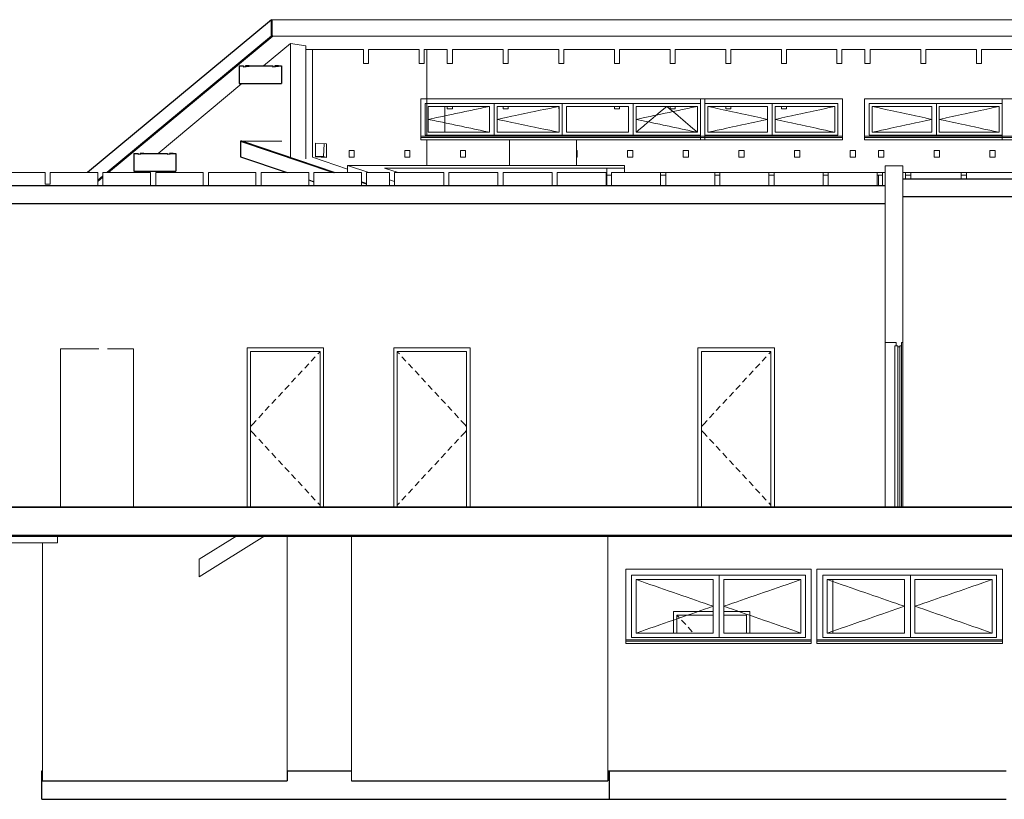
# Model space of a CAD drawing. Header units: metres. Extents: x -80 to 1923, y -189 to 69.
# Tile 253 of 256: x 1871 to 1885, y -189 to -179. Entities that reach past the tile are written whole.
import ezdxf

# ---------------------------------------------------------------- set-up
doc = ezdxf.new("R2010")
doc.units = ezdxf.units.M
doc.header["$MEASUREMENT"] = 0
for name, color, linetype in [('00 Linien_Kreise_Splines', 7, 'Continuous'), ('10 Wand außen', 7, 'Continuous'), ('10 Wand innen', 7, 'Continuous'), ('20 Decke', 7, 'Continuous'), ('30 Dach', 7, 'Continuous'), ('40 Treppe', 7, 'Continuous'), ('Abbruch_10 Wand außen', 7, 'Continuous'), ('Neubau_10 Wand außen', 7, 'Continuous'), ('Neubau_10 Wand innen', 7, 'Continuous'), ('Neubau_20 Fundament_Bodenplatte', 7, 'Continuous')]:
    doc.layers.add(name, color=color, linetype=linetype)

msp = doc.modelspace()

# ---------------------------------------------------------------- linework, layer by layer
at = {"layer": '00 Linien_Kreise_Splines', "color": 7, "linetype": 'Continuous', "lineweight": 50}
msp.add_lwpolyline([(1838.917, -184.869), (1845.375, -185.034), (1848.218, -185.106), (1849.456, -185.148), (1852.105, -185.194), (1853.48, -185.224), (1854.253, -185.235), (1855.058, -185.259), (1856.953, -185.254), (1856.953, -185.734), (1868.371, -185.734), (1868.371, -185.639), (1901.63, -185.639), (1901.63, -185.315), (1907.97, -185.297), (1922.339, -186.472), (1922.758, -186.517)], dxfattribs=at)
at = {"layer": '10 Wand außen', "color": 7, "linetype": 'Continuous', "lineweight": 18}
for p, q in [((1874.981, -179.007), (1874.619, -179.308)), ((1875.189, -179.037), (1874.981, -179.007)), ((1874.981, -180.544), (1874.981, -179.007)), ((1875.189, -180.559), (1875.189, -179.037)), ((1875.28, -179.087), (1875.189, -179.087)), ((1875.28, -179.087), (1875.28, -180.539)), ((1875.965, -179.087), (1875.28, -179.087)), ((1875.965, -179.277), (1875.965, -179.087)), ((1876.035, -179.087), (1876.035, -179.277)), ((1876.715, -179.087), (1876.035, -179.087)), ((1876.715, -179.277), (1876.715, -179.087)), ((1876.82, -179.087), (1876.785, -179.087)), ((1876.785, -179.087), (1876.785, -179.277)), ((1877.095, -179.087), (1876.82, -179.087)), ((1876.82, -179.087), (1876.82, -179.814)), ((1877.095, -179.277), (1877.095, -179.087)), ((1877.165, -179.087), (1877.165, -179.277)), ((1877.845, -179.087), (1877.165, -179.087)), ((1877.845, -179.277), (1877.845, -179.087)), ((1877.915, -179.087), (1877.915, -179.277)), ((1878.595, -179.087), (1877.915, -179.087)), ((1878.595, -179.277), (1878.595, -179.087)), ((1878.665, -179.087), (1878.665, -179.277)), ((1879.345, -179.087), (1878.665, -179.087)), ((1879.345, -179.277), (1879.345, -179.087)), ((1879.415, -179.087), (1879.415, -179.277)), ((1880.095, -179.087), (1879.415, -179.087)), ((1880.095, -179.277), (1880.095, -179.087)), ((1880.165, -179.087), (1880.165, -179.277)), ((1880.845, -179.087), (1880.165, -179.087)), ((1880.845, -179.277), (1880.845, -179.087)), ((1880.915, -179.087), (1880.915, -179.277)), ((1881.595, -179.087), (1880.915, -179.087)), ((1881.595, -179.277), (1881.595, -179.087)), ((1881.665, -179.087), (1881.665, -179.277)), ((1882.34, -179.087), (1881.665, -179.087)), ((1882.34, -179.277), (1882.34, -179.087)), ((1882.41, -179.087), (1882.41, -179.277)), ((1882.72, -179.087), (1882.41, -179.087)), ((1882.72, -179.277), (1882.72, -179.087)), ((1882.79, -179.087), (1882.79, -179.277)), ((1883.47, -179.087), (1882.79, -179.087)), ((1883.47, -179.277), (1883.47, -179.087)), ((1883.54, -179.087), (1883.54, -179.277)), ((1884.22, -179.087), (1883.54, -179.087)), ((1884.22, -179.277), (1884.22, -179.087)), ((1884.29, -179.087), (1884.29, -179.277)), ((1884.97, -179.087), (1884.29, -179.087)), ((1876.035, -179.277), (1875.965, -179.277)), ((1876.785, -179.277), (1876.715, -179.277)), ((1877.165, -179.277), (1877.095, -179.277)), ((1877.915, -179.277), (1877.845, -179.277)), ((1878.665, -179.277), (1878.595, -179.277)), ((1879.415, -179.277), (1879.345, -179.277)), ((1880.165, -179.277), (1880.095, -179.277)), ((1880.915, -179.277), (1880.845, -179.277)), ((1881.665, -179.277), (1881.595, -179.277)), ((1882.41, -179.277), (1882.34, -179.277)), ((1882.79, -179.277), (1882.72, -179.277)), ((1883.54, -179.277), (1883.47, -179.277)), ((1884.29, -179.277), (1884.22, -179.277)), ((1874.33, -179.548), (1873.2, -180.487)), ((1876.739, -179.754), (1876.739, -180.254)), ((1880.563, -179.754), (1876.739, -179.754)), ((1880.503, -179.754), (1880.503, -179.814)), ((1882.415, -179.754), (1880.563, -179.754)), ((1880.563, -179.814), (1880.563, -179.754)), ((1882.415, -180.254), (1882.415, -179.754)), ((1882.715, -179.754), (1882.715, -180.254)), ((1884.567, -179.754), (1882.715, -179.754)), ((1884.567, -179.754), (1884.567, -179.814)), ((1888.391, -179.754), (1884.567, -179.754)), ((1876.799, -180.244), (1876.799, -179.814)), ((1876.799, -179.814), (1876.82, -179.814)), ((1876.82, -179.814), (1876.82, -180.244)), ((1876.82, -179.814), (1880.503, -179.814)), ((1876.839, -180.204), (1876.839, -179.854)), ((1876.839, -179.854), (1877.665, -179.854)), ((1877.06, -179.854), (1877.06, -180.204)), ((1877.665, -179.854), (1877.665, -180.204)), ((1877.725, -179.814), (1877.725, -180.244)), ((1877.765, -180.204), (1877.765, -179.854)), ((1878.601, -179.854), (1877.765, -179.854)), ((1878.601, -180.204), (1878.601, -179.854)), ((1878.641, -179.814), (1878.641, -180.244)), ((1878.701, -180.204), (1878.701, -179.854)), ((1878.701, -179.854), (1879.537, -179.854)), ((1879.537, -179.854), (1879.537, -180.204)), ((1879.597, -179.814), (1879.597, -180.244)), ((1879.637, -180.204), (1879.637, -179.854)), ((1880.463, -179.854), (1879.637, -179.854)), ((1880.463, -180.204), (1880.463, -179.854)), ((1880.503, -179.814), (1880.503, -180.244)), ((1880.563, -179.814), (1882.355, -179.814)), ((1880.563, -180.244), (1880.563, -179.814)), ((1880.603, -180.204), (1880.603, -179.854)), ((1880.603, -179.854), (1881.409, -179.854)), ((1881.409, -179.854), (1881.409, -180.204)), ((1881.469, -179.814), (1881.469, -180.244)), ((1881.509, -180.204), (1881.509, -179.854)), ((1882.315, -179.854), (1881.509, -179.854)), ((1882.315, -180.204), (1882.315, -179.854)), ((1882.355, -179.814), (1882.355, -180.244)), ((1882.775, -180.244), (1882.775, -179.814)), ((1882.775, -179.814), (1884.567, -179.814)), ((1882.815, -180.204), (1882.815, -179.854)), ((1882.815, -179.854), (1883.621, -179.854)), ((1883.621, -179.854), (1883.621, -180.204)), ((1883.681, -179.814), (1883.681, -180.244)), ((1883.721, -180.204), (1883.721, -179.854)), ((1884.527, -179.854), (1883.721, -179.854)), ((1884.527, -180.204), (1884.527, -179.854)), ((1884.567, -179.814), (1884.567, -180.244)), ((1876.82, -180.244), (1876.799, -180.244)), ((1876.82, -180.244), (1876.82, -180.254)), ((1880.503, -180.244), (1876.82, -180.244)), ((1876.82, -180.304), (1876.82, -180.651)), ((1877.665, -180.204), (1876.839, -180.204)), ((1878.601, -180.204), (1877.765, -180.204)), ((1877.933, -180.304), (1877.933, -180.651)), ((1879.537, -180.204), (1878.701, -180.204)), ((1878.833, -180.304), (1878.833, -180.448)), ((1880.463, -180.204), (1879.637, -180.204)), ((1880.503, -180.244), (1880.503, -180.254)), ((1882.355, -180.244), (1880.563, -180.244)), ((1880.563, -180.254), (1880.563, -180.244)), ((1881.409, -180.204), (1880.603, -180.204)), ((1882.315, -180.204), (1881.509, -180.204)), ((1884.567, -180.244), (1882.775, -180.244)), ((1883.621, -180.204), (1882.815, -180.204)), ((1884.527, -180.204), (1883.721, -180.204)), ((1884.567, -180.244), (1884.567, -180.254)), ((1875.318, -180.534), (1875.318, -180.352)), ((1875.318, -180.352), (1875.469, -180.36)), ((1875.429, -180.528), (1875.437, -180.358)), ((1875.469, -180.36), (1875.469, -180.541)), ((1875.772, -180.539), (1875.772, -180.448)), ((1875.772, -180.448), (1875.842, -180.448)), ((1875.842, -180.448), (1875.842, -180.539)), ((1876.522, -180.539), (1876.522, -180.448)), ((1876.522, -180.448), (1876.592, -180.448)), ((1876.592, -180.448), (1876.592, -180.539)), ((1877.272, -180.539), (1877.272, -180.448)), ((1877.272, -180.448), (1877.342, -180.448)), ((1877.342, -180.448), (1877.342, -180.539)), ((1878.833, -180.448), (1878.842, -180.448)), ((1878.833, -180.537), (1878.833, -180.448)), ((1878.842, -180.448), (1878.842, -180.539)), ((1879.522, -180.539), (1879.522, -180.448)), ((1879.522, -180.448), (1879.592, -180.448)), ((1879.592, -180.448), (1879.592, -180.539)), ((1880.272, -180.539), (1880.272, -180.448)), ((1880.272, -180.448), (1880.342, -180.448)), ((1880.342, -180.448), (1880.342, -180.539)), ((1881.022, -180.539), (1881.022, -180.448)), ((1881.022, -180.448), (1881.092, -180.448)), ((1881.092, -180.448), (1881.092, -180.539)), ((1881.772, -180.539), (1881.772, -180.448)), ((1881.772, -180.448), (1881.842, -180.448)), ((1881.842, -180.448), (1881.842, -180.539)), ((1882.522, -180.539), (1882.522, -180.448)), ((1882.522, -180.448), (1882.592, -180.448)), ((1882.592, -180.448), (1882.592, -180.539)), ((1882.902, -180.539), (1882.902, -180.448)), ((1882.902, -180.448), (1882.972, -180.448)), ((1882.972, -180.448), (1882.972, -180.539)), ((1883.652, -180.539), (1883.652, -180.448)), ((1883.652, -180.448), (1883.722, -180.448)), ((1883.722, -180.448), (1883.722, -180.539)), ((1884.402, -180.539), (1884.402, -180.448)), ((1884.402, -180.448), (1884.472, -180.448)), ((1884.472, -180.448), (1884.472, -180.539)), ((1875.752, -180.699), (1875.28, -180.539)), ((1875.318, -180.528), (1875.429, -180.528)), ((1875.469, -180.541), (1875.318, -180.534)), ((1875.429, -180.528), (1875.469, -180.541)), ((1875.772, -180.537), (1875.842, -180.537)), ((1875.842, -180.539), (1875.772, -180.539)), ((1876.522, -180.537), (1876.592, -180.537)), ((1876.592, -180.539), (1876.522, -180.539)), ((1877.272, -180.537), (1877.342, -180.537)), ((1877.342, -180.539), (1877.272, -180.539)), ((1878.833, -180.537), (1878.842, -180.537)), ((1878.833, -180.537), (1878.833, -180.539)), ((1878.842, -180.539), (1878.833, -180.539)), ((1878.833, -180.539), (1878.833, -180.651)), ((1879.522, -180.537), (1879.592, -180.537)), ((1879.592, -180.539), (1879.522, -180.539)), ((1880.272, -180.537), (1880.342, -180.537)), ((1880.342, -180.539), (1880.272, -180.539)), ((1881.022, -180.537), (1881.092, -180.537)), ((1881.092, -180.539), (1881.022, -180.539)), ((1881.772, -180.537), (1881.842, -180.537)), ((1881.842, -180.539), (1881.772, -180.539)), ((1882.522, -180.537), (1882.592, -180.537)), ((1882.592, -180.539), (1882.522, -180.539)), ((1882.902, -180.537), (1882.972, -180.537)), ((1882.972, -180.539), (1882.902, -180.539)), ((1883.652, -180.537), (1883.722, -180.537)), ((1883.722, -180.539), (1883.652, -180.539)), ((1884.402, -180.537), (1884.472, -180.537)), ((1884.472, -180.539), (1884.402, -180.539)), ((1872.911, -180.727), (1872.887, -180.747)), ((1874.885, -180.729), (1874.885, -180.747)), ((1879.482, -180.651), (1876.147, -180.651)), ((1879.242, -180.685), (1876.247, -180.685)), ((1879.482, -180.685), (1879.242, -180.685)), ((1879.242, -180.685), (1879.242, -180.747)), ((1879.482, -180.651), (1879.482, -180.685)), ((1879.482, -180.685), (1879.482, -180.747)), ((1871.678, -180.747), (1871.038, -180.747)), ((1871.678, -180.903), (1871.678, -180.747)), ((1872.388, -180.747), (1871.748, -180.747)), ((1871.748, -180.747), (1871.748, -180.903)), ((1872.388, -180.926), (1872.388, -180.747)), ((1873.098, -180.747), (1872.517, -180.747)), ((1873.098, -180.926), (1873.098, -180.747)), ((1873.476, -180.747), (1873.168, -180.747)), ((1873.168, -180.747), (1873.168, -180.926)), ((1873.808, -180.747), (1873.476, -180.747)), ((1873.808, -180.926), (1873.808, -180.747)), ((1873.878, -180.747), (1873.878, -180.926)), ((1874.518, -180.747), (1873.878, -180.747)), ((1874.518, -180.926), (1874.518, -180.747)), ((1874.588, -180.747), (1874.588, -180.926)), ((1875.228, -180.747), (1874.588, -180.747)), ((1875.228, -180.926), (1875.228, -180.747)), ((1875.298, -180.747), (1875.298, -180.926)), ((1875.938, -180.747), (1875.298, -180.747)), ((1875.938, -180.926), (1875.938, -180.747)), ((1876.043, -180.747), (1876.008, -180.747)), ((1876.008, -180.747), (1876.008, -180.926)), ((1876.283, -180.747), (1876.043, -180.747)), ((1876.316, -180.747), (1876.283, -180.747)), ((1876.316, -180.926), (1876.316, -180.747)), ((1876.386, -180.747), (1876.386, -180.926)), ((1877.046, -180.747), (1876.386, -180.747)), ((1877.046, -180.926), (1877.046, -180.747)), ((1877.116, -180.747), (1877.116, -180.926)), ((1877.776, -180.747), (1877.116, -180.747)), ((1877.776, -180.926), (1877.776, -180.747)), ((1878.496, -180.747), (1877.846, -180.747)), ((1877.846, -180.747), (1877.846, -180.926)), ((1879.236, -180.747), (1878.611, -180.747)), ((1879.236, -180.926), (1879.236, -180.747)), ((1879.242, -180.747), (1879.242, -180.781)), ((1879.306, -180.781), (1879.242, -180.781)), ((1879.242, -180.781), (1879.242, -180.926)), ((1879.306, -180.747), (1879.306, -180.926)), ((1879.966, -180.747), (1879.306, -180.747)), ((1880.036, -180.747), (1879.966, -180.747)), ((1879.966, -180.926), (1879.966, -180.747)), ((1880.036, -180.781), (1879.966, -180.781)), ((1880.036, -180.747), (1880.036, -180.926)), ((1880.696, -180.747), (1880.036, -180.747)), ((1880.766, -180.747), (1880.696, -180.747)), ((1880.696, -180.926), (1880.696, -180.747)), ((1880.766, -180.781), (1880.696, -180.781)), ((1880.766, -180.747), (1880.766, -180.926)), ((1881.426, -180.747), (1880.766, -180.747)), ((1881.496, -180.747), (1881.426, -180.747)), ((1881.426, -180.926), (1881.426, -180.747)), ((1881.496, -180.781), (1881.426, -180.781)), ((1881.496, -180.747), (1881.496, -180.926)), ((1882.156, -180.747), (1881.496, -180.747)), ((1882.226, -180.747), (1882.156, -180.747)), ((1882.156, -180.926), (1882.156, -180.747)), ((1882.226, -180.781), (1882.156, -180.781)), ((1882.226, -180.747), (1882.226, -180.926)), ((1882.886, -180.747), (1882.226, -180.747)), ((1882.956, -180.747), (1882.886, -180.747)), ((1882.886, -180.926), (1882.886, -180.747)), ((1882.956, -180.781), (1882.886, -180.781)), ((1882.902, -180.926), (1882.902, -180.781)), ((1882.902, -180.781), (1882.956, -180.781)), ((1882.956, -180.747), (1882.956, -180.926)), ((1882.991, -180.747), (1882.956, -180.747)), ((1883.266, -180.747), (1883.231, -180.747)), ((1883.336, -180.747), (1883.266, -180.747)), ((1883.266, -180.834), (1883.266, -180.747)), ((1883.336, -180.781), (1883.266, -180.781)), ((1883.336, -180.747), (1883.336, -180.834)), ((1884.016, -180.747), (1883.336, -180.747)), ((1884.086, -180.747), (1884.016, -180.747)), ((1884.016, -180.834), (1884.016, -180.747)), ((1884.086, -180.781), (1884.016, -180.781)), ((1884.086, -180.747), (1884.086, -180.834)), ((1884.766, -180.747), (1884.086, -180.747)), ((1871.748, -180.903), (1871.678, -180.903)), ((1875.428, -183.109), (1874.398, -183.109)), ((1874.398, -183.109), (1874.398, -185.254)), ((1875.428, -185.254), (1875.428, -183.109)), ((1881.501, -183.109), (1880.471, -183.109)), ((1880.471, -183.109), (1880.471, -185.254)), ((1881.501, -185.254), (1881.501, -183.109)), ((1882.991, -185.254), (1882.991, -183.034)), ((1883.121, -183.079), (1883.121, -185.249)), ((1883.141, -183.034), (1883.141, -183.079)), ((1883.191, -183.094), (1883.161, -183.094)), ((1883.191, -183.079), (1883.191, -183.094)), ((1883.211, -183.079), (1883.191, -183.079)), ((1883.191, -183.094), (1883.191, -185.254)), ((1883.211, -183.034), (1883.211, -183.079)), ((1883.211, -183.079), (1883.211, -185.254)), ((1883.231, -183.034), (1883.231, -185.254)), ((1874.446, -185.254), (1874.446, -183.157)), ((1874.446, -183.157), (1874.913, -183.157)), ((1874.913, -183.157), (1875.038, -183.157)), ((1875.038, -183.157), (1875.381, -183.157)), ((1875.381, -183.157), (1875.381, -185.254)), ((1880.519, -185.254), (1880.519, -183.157)), ((1880.519, -183.157), (1880.986, -183.157)), ((1880.986, -183.157), (1881.111, -183.157)), ((1881.111, -183.157), (1881.454, -183.157)), ((1881.454, -183.157), (1881.454, -185.254)), ((1883.161, -185.249), (1883.121, -185.249)), ((1883.141, -185.249), (1883.141, -185.254)), ((1883.161, -185.249), (1883.161, -185.254)), ((1874.939, -188.804), (1874.939, -185.639)), ((1875.806, -185.639), (1875.806, -188.804)), ((1879.259, -185.639), (1879.259, -188.804)), ((1871.642, -185.734), (1871.642, -188.804)), ((1879.497, -186.089), (1881.997, -186.089)), ((1879.497, -187.054), (1879.497, -186.089)), ((1879.577, -187.009), (1879.577, -186.169)), ((1879.577, -186.169), (1880.747, -186.169)), ((1880.747, -186.169), (1881.917, -186.169)), ((1880.757, -186.169), (1880.757, -187.009)), ((1881.917, -186.169), (1881.917, -187.009)), ((1881.997, -186.089), (1881.997, -187.054)), ((1882.072, -186.089), (1884.572, -186.089)), ((1882.072, -187.054), (1882.072, -186.089)), ((1882.152, -187.009), (1882.152, -186.169)), ((1882.152, -186.169), (1883.322, -186.169)), ((1883.322, -186.169), (1884.492, -186.169)), ((1883.332, -186.169), (1883.332, -187.009)), ((1884.492, -186.169), (1884.492, -187.009)), ((1884.572, -186.089), (1884.572, -187.054)), ((1879.637, -186.949), (1879.637, -186.229)), ((1879.637, -186.229), (1880.677, -186.229)), ((1880.677, -186.229), (1880.677, -186.949)), ((1880.817, -186.949), (1880.817, -186.229)), ((1881.857, -186.229), (1880.817, -186.229)), ((1881.857, -186.949), (1881.857, -186.229)), ((1882.212, -186.949), (1882.212, -186.229)), ((1882.212, -186.229), (1883.252, -186.229)), ((1883.252, -186.229), (1883.252, -186.949)), ((1883.392, -186.949), (1883.392, -186.229)), ((1884.432, -186.229), (1883.392, -186.229)), ((1884.432, -186.949), (1884.432, -186.229)), ((1880.677, -186.949), (1879.637, -186.949)), ((1881.857, -186.949), (1880.817, -186.949)), ((1883.252, -186.949), (1882.212, -186.949)), ((1884.432, -186.949), (1883.392, -186.949)), ((1880.747, -187.009), (1879.577, -187.009)), ((1881.917, -187.009), (1880.747, -187.009)), ((1883.322, -187.009), (1882.152, -187.009)), ((1884.492, -187.009), (1883.322, -187.009)), ((1871.642, -188.804), (1871.642, -188.939)), ((1875.806, -188.804), (1875.806, -188.939))]:
    msp.add_line(p, q, dxfattribs=at)
at = {"layer": '10 Wand außen', "color": 7, "linetype": 'Continuous', "lineweight": 13}
for p, q in [((1877.284, -179.935), (1877.205, -179.952)), ((1877.333, -179.925), (1877.284, -179.935)), ((1877.411, -179.908), (1877.333, -179.925)), ((1877.46, -179.898), (1877.411, -179.908)), ((1877.538, -179.881), (1877.46, -179.898)), ((1877.587, -179.871), (1877.538, -179.881)), ((1877.665, -179.854), (1877.587, -179.871)), ((1878.22, -179.934), (1878.141, -179.95)), ((1878.268, -179.924), (1878.22, -179.934)), ((1878.347, -179.907), (1878.268, -179.924)), ((1878.396, -179.897), (1878.347, -179.907)), ((1878.474, -179.881), (1878.396, -179.897)), ((1878.523, -179.87), (1878.474, -179.881)), ((1878.601, -179.854), (1878.523, -179.87)), ((1879.935, -179.952), (1879.989, -179.906)), ((1879.989, -179.906), (1880.05, -179.854)), ((1880.082, -179.935), (1880.003, -179.952)), ((1880.111, -179.906), (1880.05, -179.854)), ((1880.131, -179.925), (1880.082, -179.935)), ((1880.166, -179.952), (1880.111, -179.906)), ((1880.209, -179.908), (1880.131, -179.925)), ((1880.258, -179.898), (1880.209, -179.908)), ((1880.336, -179.881), (1880.258, -179.898)), ((1880.385, -179.871), (1880.336, -179.881)), ((1880.463, -179.854), (1880.385, -179.871)), ((1880.603, -179.854), (1880.681, -179.871)), ((1880.681, -179.871), (1880.73, -179.882)), ((1880.73, -179.882), (1880.808, -179.899)), ((1880.808, -179.899), (1880.857, -179.909)), ((1880.857, -179.909), (1880.936, -179.926)), ((1880.936, -179.926), (1880.984, -179.937)), ((1880.984, -179.937), (1881.063, -179.954)), ((1881.934, -179.937), (1881.856, -179.954)), ((1881.983, -179.926), (1881.934, -179.937)), ((1882.061, -179.909), (1881.983, -179.926)), ((1882.11, -179.899), (1882.061, -179.909)), ((1882.188, -179.882), (1882.11, -179.899)), ((1882.237, -179.871), (1882.188, -179.882)), ((1882.315, -179.854), (1882.237, -179.871)), ((1882.815, -179.854), (1882.893, -179.871)), ((1882.893, -179.871), (1882.942, -179.882)), ((1882.942, -179.882), (1883.02, -179.899)), ((1883.02, -179.899), (1883.069, -179.909)), ((1883.069, -179.909), (1883.148, -179.926)), ((1883.148, -179.926), (1883.196, -179.937)), ((1883.196, -179.937), (1883.275, -179.954)), ((1884.146, -179.937), (1884.068, -179.954)), ((1884.195, -179.926), (1884.146, -179.937)), ((1884.273, -179.909), (1884.195, -179.926)), ((1884.322, -179.899), (1884.273, -179.909)), ((1884.4, -179.882), (1884.322, -179.899)), ((1884.449, -179.871), (1884.4, -179.882)), ((1884.527, -179.854), (1884.449, -179.871)), ((1876.918, -180.013), (1876.839, -180.029)), ((1876.918, -180.046), (1876.839, -180.029)), ((1876.951, -180.005), (1876.918, -180.013)), ((1876.951, -180.053), (1876.918, -180.046)), ((1877.029, -179.989), (1876.951, -180.005)), ((1877.029, -180.069), (1876.951, -180.053)), ((1877.078, -179.978), (1877.029, -179.989)), ((1877.078, -180.08), (1877.029, -180.069)), ((1877.157, -179.962), (1877.078, -179.978)), ((1877.205, -179.952), (1877.157, -179.962)), ((1877.844, -180.013), (1877.765, -180.029)), ((1877.844, -180.045), (1877.765, -180.029)), ((1877.887, -180.004), (1877.844, -180.013)), ((1877.887, -180.055), (1877.844, -180.045)), ((1877.965, -179.987), (1877.887, -180.004)), ((1877.965, -180.071), (1877.887, -180.055)), ((1878.014, -179.977), (1877.965, -179.987)), ((1878.014, -180.081), (1877.965, -180.071)), ((1878.092, -179.961), (1878.014, -179.977)), ((1878.141, -179.95), (1878.092, -179.961)), ((1879.716, -180.013), (1879.637, -180.029)), ((1879.716, -180.046), (1879.637, -180.029)), ((1879.749, -180.005), (1879.716, -180.013)), ((1879.749, -180.053), (1879.716, -180.046)), ((1879.736, -180.12), (1879.797, -180.068)), ((1879.827, -179.989), (1879.749, -180.005)), ((1879.827, -180.069), (1879.749, -180.053)), ((1879.797, -180.068), (1879.836, -180.036)), ((1879.876, -179.978), (1879.827, -179.989)), ((1879.876, -180.08), (1879.827, -180.069)), ((1879.836, -180.036), (1879.897, -179.984)), ((1879.955, -179.962), (1879.876, -179.978)), ((1879.897, -179.984), (1879.935, -179.952)), ((1880.003, -179.952), (1879.955, -179.962)), ((1880.204, -179.984), (1880.166, -179.952)), ((1880.265, -180.036), (1880.204, -179.984)), ((1880.303, -180.068), (1880.265, -180.036)), ((1880.364, -180.12), (1880.303, -180.068)), ((1881.063, -179.954), (1881.111, -179.964)), ((1881.111, -179.964), (1881.19, -179.981)), ((1881.19, -179.981), (1881.238, -179.992)), ((1881.19, -180.077), (1881.238, -180.066)), ((1881.238, -179.992), (1881.317, -180.009)), ((1881.238, -180.066), (1881.317, -180.049)), ((1881.317, -180.009), (1881.331, -180.012)), ((1881.317, -180.049), (1881.331, -180.046)), ((1881.331, -180.012), (1881.409, -180.029)), ((1881.331, -180.046), (1881.409, -180.029)), ((1881.587, -180.012), (1881.509, -180.029)), ((1881.587, -180.046), (1881.509, -180.029)), ((1881.602, -180.009), (1881.587, -180.012)), ((1881.602, -180.049), (1881.587, -180.046)), ((1881.68, -179.992), (1881.602, -180.009)), ((1881.68, -180.066), (1881.602, -180.049)), ((1881.729, -179.981), (1881.68, -179.992)), ((1881.729, -180.077), (1881.68, -180.066)), ((1881.807, -179.964), (1881.729, -179.981)), ((1881.856, -179.954), (1881.807, -179.964)), ((1883.275, -179.954), (1883.323, -179.964)), ((1883.323, -179.964), (1883.402, -179.981)), ((1883.402, -179.981), (1883.45, -179.992)), ((1883.402, -180.077), (1883.45, -180.066)), ((1883.45, -179.992), (1883.529, -180.009)), ((1883.45, -180.066), (1883.529, -180.049)), ((1883.529, -180.009), (1883.543, -180.012)), ((1883.529, -180.049), (1883.543, -180.046)), ((1883.543, -180.012), (1883.621, -180.029)), ((1883.543, -180.046), (1883.621, -180.029)), ((1883.799, -180.012), (1883.721, -180.029)), ((1883.799, -180.046), (1883.721, -180.029)), ((1883.814, -180.009), (1883.799, -180.012)), ((1883.814, -180.049), (1883.799, -180.046)), ((1883.892, -179.992), (1883.814, -180.009)), ((1883.892, -180.066), (1883.814, -180.049)), ((1883.941, -179.981), (1883.892, -179.992)), ((1883.941, -180.077), (1883.892, -180.066)), ((1884.019, -179.964), (1883.941, -179.981)), ((1884.068, -179.954), (1884.019, -179.964)), ((1877.157, -180.096), (1877.078, -180.08)), ((1877.205, -180.107), (1877.157, -180.096)), ((1877.284, -180.123), (1877.205, -180.107)), ((1877.333, -180.134), (1877.284, -180.123)), ((1877.411, -180.15), (1877.333, -180.134)), ((1877.46, -180.161), (1877.411, -180.15)), ((1877.538, -180.177), (1877.46, -180.161)), ((1877.587, -180.188), (1877.538, -180.177)), ((1877.665, -180.204), (1877.587, -180.188)), ((1878.092, -180.098), (1878.014, -180.081)), ((1878.141, -180.108), (1878.092, -180.098)), ((1878.22, -180.124), (1878.141, -180.108)), ((1878.268, -180.134), (1878.22, -180.124)), ((1878.347, -180.151), (1878.268, -180.134)), ((1878.396, -180.161), (1878.347, -180.151)), ((1878.474, -180.177), (1878.396, -180.161)), ((1878.523, -180.188), (1878.474, -180.177)), ((1878.601, -180.204), (1878.523, -180.188)), ((1879.637, -180.204), (1879.698, -180.152)), ((1879.698, -180.152), (1879.736, -180.12)), ((1879.955, -180.096), (1879.876, -180.08)), ((1880.003, -180.107), (1879.955, -180.096)), ((1880.082, -180.123), (1880.003, -180.107)), ((1880.131, -180.134), (1880.082, -180.123)), ((1880.209, -180.15), (1880.131, -180.134)), ((1880.258, -180.161), (1880.209, -180.15)), ((1880.336, -180.177), (1880.258, -180.161)), ((1880.385, -180.188), (1880.336, -180.177)), ((1880.402, -180.152), (1880.364, -180.12)), ((1880.463, -180.204), (1880.385, -180.188)), ((1880.463, -180.204), (1880.402, -180.152)), ((1880.603, -180.204), (1880.681, -180.187)), ((1880.681, -180.187), (1880.73, -180.177)), ((1880.73, -180.177), (1880.808, -180.16)), ((1880.808, -180.16), (1880.857, -180.149)), ((1880.857, -180.149), (1880.936, -180.132)), ((1880.936, -180.132), (1880.984, -180.121)), ((1880.984, -180.121), (1881.063, -180.104)), ((1881.063, -180.104), (1881.111, -180.094)), ((1881.111, -180.094), (1881.19, -180.077)), ((1881.807, -180.094), (1881.729, -180.077)), ((1881.856, -180.104), (1881.807, -180.094)), ((1881.934, -180.121), (1881.856, -180.104)), ((1881.983, -180.132), (1881.934, -180.121)), ((1882.061, -180.149), (1881.983, -180.132)), ((1882.11, -180.16), (1882.061, -180.149)), ((1882.188, -180.177), (1882.11, -180.16)), ((1882.237, -180.187), (1882.188, -180.177)), ((1882.315, -180.204), (1882.237, -180.187)), ((1882.815, -180.204), (1882.893, -180.187)), ((1882.893, -180.187), (1882.942, -180.177)), ((1882.942, -180.177), (1883.02, -180.16)), ((1883.02, -180.16), (1883.069, -180.149)), ((1883.069, -180.149), (1883.148, -180.132)), ((1883.148, -180.132), (1883.196, -180.121)), ((1883.196, -180.121), (1883.275, -180.104)), ((1883.275, -180.104), (1883.323, -180.094)), ((1883.323, -180.094), (1883.402, -180.077)), ((1884.019, -180.094), (1883.941, -180.077)), ((1884.068, -180.104), (1884.019, -180.094)), ((1884.146, -180.121), (1884.068, -180.104)), ((1884.195, -180.132), (1884.146, -180.121)), ((1884.273, -180.149), (1884.195, -180.132)), ((1884.322, -180.16), (1884.273, -180.149)), ((1884.4, -180.177), (1884.322, -180.16)), ((1884.449, -180.187), (1884.4, -180.177)), ((1884.527, -180.204), (1884.449, -180.187)), ((1876.739, -180.254), (1880.563, -180.254)), ((1876.739, -180.254), (1876.739, -180.274)), ((1876.739, -180.274), (1876.739, -180.304)), ((1876.739, -180.274), (1880.563, -180.274)), ((1876.739, -180.304), (1880.563, -180.304)), ((1880.503, -180.254), (1880.503, -180.274)), ((1880.503, -180.274), (1880.503, -180.304)), ((1880.563, -180.254), (1882.415, -180.254)), ((1880.563, -180.254), (1880.563, -180.274)), ((1880.563, -180.274), (1882.415, -180.274)), ((1880.563, -180.274), (1880.563, -180.304)), ((1880.563, -180.304), (1882.415, -180.304)), ((1882.415, -180.254), (1882.415, -180.274)), ((1882.415, -180.274), (1882.415, -180.304)), ((1882.715, -180.254), (1884.567, -180.254)), ((1882.715, -180.254), (1882.715, -180.274)), ((1882.715, -180.274), (1882.715, -180.304)), ((1882.715, -180.274), (1884.567, -180.274)), ((1882.715, -180.304), (1884.567, -180.304)), ((1884.567, -180.254), (1888.391, -180.254)), ((1884.567, -180.254), (1884.567, -180.274)), ((1884.567, -180.274), (1884.567, -180.304)), ((1884.567, -180.274), (1888.391, -180.274)), ((1884.567, -180.304), (1888.391, -180.304)), ((1876.147, -180.651), (1875.752, -180.651)), ((1876.036, -180.747), (1875.752, -180.651)), ((1875.752, -180.651), (1875.752, -180.747)), ((1876.431, -180.747), (1876.247, -180.685)), ((1882.991, -180.657), (1882.991, -183.034)), ((1883.231, -180.657), (1882.991, -180.657)), ((1883.231, -180.657), (1883.231, -183.034)), ((1876.386, -180.866), (1876.316, -180.842)), ((1883.141, -183.034), (1882.991, -183.034)), ((1883.231, -183.034), (1883.211, -183.034)), ((1875.317, -183.227), (1875.263, -183.286)), ((1875.381, -183.159), (1875.351, -183.19)), ((1881.39, -183.227), (1881.336, -183.286)), ((1881.454, -183.159), (1881.424, -183.19)), ((1875.229, -183.322), (1875.174, -183.381)), ((1881.302, -183.322), (1881.247, -183.381)), ((1875.052, -183.513), (1874.998, -183.571)), ((1875.14, -183.417), (1875.086, -183.476)), ((1881.125, -183.513), (1881.071, -183.571)), ((1881.213, -183.417), (1881.159, -183.476)), ((1874.964, -183.608), (1874.909, -183.667)), ((1881.037, -183.608), (1880.982, -183.667)), ((1874.875, -183.703), (1874.821, -183.762)), ((1880.948, -183.703), (1880.894, -183.762)), ((1874.698, -183.894), (1874.644, -183.953)), ((1874.787, -183.799), (1874.732, -183.857)), ((1880.771, -183.894), (1880.717, -183.953)), ((1880.86, -183.799), (1880.805, -183.857)), ((1874.61, -183.989), (1874.555, -184.048)), ((1880.683, -183.989), (1880.628, -184.048)), ((1874.475, -184.134), (1874.446, -184.166)), ((1874.521, -184.084), (1874.475, -184.134)), ((1880.548, -184.134), (1880.519, -184.166)), ((1880.594, -184.084), (1880.548, -184.134)), ((1874.475, -184.251), (1874.446, -184.22)), ((1874.521, -184.301), (1874.475, -184.251)), ((1880.548, -184.251), (1880.519, -184.22)), ((1880.594, -184.301), (1880.548, -184.251)), ((1874.61, -184.397), (1874.555, -184.338)), ((1874.698, -184.492), (1874.644, -184.433)), ((1880.683, -184.397), (1880.628, -184.338)), ((1880.771, -184.492), (1880.717, -184.433)), ((1874.787, -184.587), (1874.732, -184.528)), ((1880.86, -184.587), (1880.805, -184.528)), ((1874.875, -184.682), (1874.821, -184.624)), ((1880.948, -184.682), (1880.894, -184.624)), ((1874.964, -184.778), (1874.909, -184.719)), ((1875.052, -184.873), (1874.998, -184.814)), ((1881.037, -184.778), (1880.982, -184.719)), ((1881.125, -184.873), (1881.071, -184.814)), ((1875.14, -184.968), (1875.086, -184.91)), ((1881.213, -184.968), (1881.159, -184.91)), ((1875.229, -185.064), (1875.174, -185.005)), ((1875.317, -185.159), (1875.263, -185.1)), ((1881.302, -185.064), (1881.247, -185.005)), ((1881.39, -185.159), (1881.336, -185.1)), ((1875.381, -185.227), (1875.351, -185.195)), ((1881.454, -185.227), (1881.424, -185.195)), ((1879.637, -186.229), (1879.713, -186.255)), ((1879.713, -186.255), (1879.76, -186.272)), ((1879.76, -186.272), (1879.836, -186.298)), ((1879.836, -186.298), (1879.883, -186.314)), ((1881.659, -186.298), (1881.612, -186.314)), ((1881.734, -186.272), (1881.659, -186.298)), ((1881.782, -186.255), (1881.734, -186.272)), ((1881.857, -186.229), (1881.782, -186.255)), ((1882.212, -186.229), (1882.288, -186.255)), ((1882.288, -186.255), (1882.335, -186.272)), ((1882.335, -186.272), (1882.411, -186.298)), ((1882.411, -186.298), (1882.458, -186.314)), ((1884.234, -186.298), (1884.186, -186.314)), ((1884.309, -186.272), (1884.234, -186.298)), ((1884.356, -186.255), (1884.309, -186.272)), ((1884.432, -186.229), (1884.356, -186.255)), ((1879.883, -186.314), (1879.959, -186.34)), ((1879.959, -186.34), (1880.006, -186.357)), ((1880.006, -186.357), (1880.081, -186.383)), ((1880.081, -186.383), (1880.129, -186.399)), ((1880.129, -186.399), (1880.204, -186.425)), ((1880.204, -186.425), (1880.252, -186.442)), ((1881.29, -186.425), (1881.243, -186.442)), ((1881.366, -186.399), (1881.29, -186.425)), ((1881.413, -186.383), (1881.366, -186.399)), ((1881.489, -186.357), (1881.413, -186.383)), ((1881.536, -186.34), (1881.489, -186.357)), ((1881.612, -186.314), (1881.536, -186.34)), ((1882.458, -186.314), (1882.533, -186.34)), ((1882.533, -186.34), (1882.581, -186.357)), ((1882.581, -186.357), (1882.656, -186.383)), ((1882.656, -186.383), (1882.703, -186.399)), ((1882.703, -186.399), (1882.779, -186.425)), ((1882.779, -186.425), (1882.826, -186.442)), ((1883.865, -186.425), (1883.818, -186.442)), ((1883.941, -186.399), (1883.865, -186.425)), ((1883.988, -186.383), (1883.941, -186.399)), ((1884.064, -186.357), (1883.988, -186.383)), ((1884.111, -186.34), (1884.064, -186.357)), ((1884.186, -186.314), (1884.111, -186.34)), ((1880.252, -186.442), (1880.327, -186.468)), ((1880.327, -186.468), (1880.374, -186.484)), ((1880.374, -186.484), (1880.45, -186.51)), ((1880.45, -186.51), (1880.497, -186.527)), ((1880.497, -186.527), (1880.573, -186.553)), ((1880.573, -186.553), (1880.602, -186.563)), ((1880.602, -186.563), (1880.677, -186.589)), ((1880.893, -186.563), (1880.817, -186.589)), ((1880.922, -186.553), (1880.893, -186.563)), ((1880.997, -186.527), (1880.922, -186.553)), ((1881.045, -186.51), (1880.997, -186.527)), ((1881.12, -186.484), (1881.045, -186.51)), ((1881.167, -186.468), (1881.12, -186.484)), ((1881.243, -186.442), (1881.167, -186.468)), ((1882.826, -186.442), (1882.902, -186.468)), ((1882.902, -186.468), (1882.949, -186.484)), ((1882.949, -186.484), (1883.025, -186.51)), ((1883.025, -186.51), (1883.072, -186.527)), ((1883.072, -186.527), (1883.148, -186.553)), ((1883.148, -186.553), (1883.176, -186.563)), ((1883.176, -186.563), (1883.252, -186.589)), ((1883.468, -186.563), (1883.392, -186.589)), ((1883.497, -186.553), (1883.468, -186.563)), ((1883.572, -186.527), (1883.497, -186.553)), ((1883.619, -186.51), (1883.572, -186.527)), ((1883.695, -186.484), (1883.619, -186.51)), ((1883.742, -186.468), (1883.695, -186.484)), ((1883.818, -186.442), (1883.742, -186.468)), ((1880.327, -186.71), (1880.374, -186.694)), ((1880.374, -186.694), (1880.45, -186.668)), ((1880.45, -186.668), (1880.497, -186.651)), ((1880.497, -186.651), (1880.573, -186.625)), ((1880.573, -186.625), (1880.602, -186.615)), ((1880.602, -186.615), (1880.677, -186.589)), ((1880.893, -186.615), (1880.817, -186.589)), ((1880.922, -186.625), (1880.893, -186.615)), ((1880.997, -186.651), (1880.922, -186.625)), ((1881.045, -186.668), (1880.997, -186.651)), ((1881.12, -186.694), (1881.045, -186.668)), ((1881.167, -186.71), (1881.12, -186.694)), ((1882.902, -186.71), (1882.949, -186.694)), ((1882.949, -186.694), (1883.025, -186.668)), ((1883.025, -186.668), (1883.072, -186.651)), ((1883.072, -186.651), (1883.148, -186.625)), ((1883.148, -186.625), (1883.176, -186.615)), ((1883.176, -186.615), (1883.252, -186.589)), ((1883.468, -186.615), (1883.392, -186.589)), ((1883.497, -186.625), (1883.468, -186.615)), ((1883.572, -186.651), (1883.497, -186.625)), ((1883.619, -186.668), (1883.572, -186.651)), ((1883.695, -186.694), (1883.619, -186.668)), ((1883.742, -186.71), (1883.695, -186.694)), ((1879.959, -186.838), (1880.006, -186.822)), ((1880.006, -186.822), (1880.081, -186.795)), ((1880.081, -186.795), (1880.129, -186.779)), ((1880.129, -186.779), (1880.204, -186.753)), ((1880.204, -186.753), (1880.252, -186.736)), ((1880.252, -186.736), (1880.327, -186.71)), ((1881.243, -186.736), (1881.167, -186.71)), ((1881.29, -186.753), (1881.243, -186.736)), ((1881.366, -186.779), (1881.29, -186.753)), ((1881.413, -186.795), (1881.366, -186.779)), ((1881.489, -186.822), (1881.413, -186.795)), ((1881.536, -186.838), (1881.489, -186.822)), ((1882.533, -186.838), (1882.581, -186.822)), ((1882.581, -186.822), (1882.656, -186.795)), ((1882.656, -186.795), (1882.703, -186.779)), ((1882.703, -186.779), (1882.779, -186.753)), ((1882.779, -186.753), (1882.826, -186.736)), ((1882.826, -186.736), (1882.902, -186.71)), ((1883.818, -186.736), (1883.742, -186.71)), ((1883.865, -186.753), (1883.818, -186.736)), ((1883.941, -186.779), (1883.865, -186.753)), ((1883.988, -186.795), (1883.941, -186.779)), ((1884.064, -186.822), (1883.988, -186.795)), ((1884.111, -186.838), (1884.064, -186.822)), ((1879.637, -186.949), (1879.713, -186.923)), ((1879.713, -186.923), (1879.76, -186.907)), ((1879.76, -186.907), (1879.836, -186.88)), ((1879.836, -186.88), (1879.883, -186.864)), ((1879.883, -186.864), (1879.959, -186.838)), ((1881.612, -186.864), (1881.536, -186.838)), ((1881.659, -186.88), (1881.612, -186.864)), ((1881.734, -186.907), (1881.659, -186.88)), ((1881.782, -186.923), (1881.734, -186.907)), ((1881.857, -186.949), (1881.782, -186.923)), ((1882.212, -186.949), (1882.288, -186.923)), ((1882.288, -186.923), (1882.335, -186.907)), ((1882.335, -186.907), (1882.411, -186.88)), ((1882.411, -186.88), (1882.458, -186.864)), ((1882.458, -186.864), (1882.533, -186.838)), ((1884.186, -186.864), (1884.111, -186.838)), ((1884.234, -186.88), (1884.186, -186.864)), ((1884.309, -186.907), (1884.234, -186.88)), ((1884.356, -186.923), (1884.309, -186.907)), ((1884.432, -186.949), (1884.356, -186.923)), ((1879.497, -187.039), (1881.997, -187.039)), ((1879.497, -187.054), (1879.497, -187.059)), ((1879.497, -187.059), (1879.497, -187.089)), ((1879.497, -187.059), (1881.997, -187.059)), ((1879.497, -187.089), (1881.997, -187.089)), ((1881.997, -187.054), (1881.997, -187.059)), ((1881.997, -187.059), (1881.997, -187.089)), ((1882.072, -187.039), (1884.572, -187.039)), ((1882.072, -187.054), (1882.072, -187.059)), ((1882.072, -187.059), (1882.072, -187.089)), ((1882.072, -187.059), (1884.572, -187.059)), ((1882.072, -187.089), (1884.572, -187.089)), ((1884.572, -187.054), (1884.572, -187.059)), ((1884.572, -187.059), (1884.572, -187.089))]:
    msp.add_line(p, q, dxfattribs=at)
at = {"layer": '10 Wand außen', "color": 7, "linetype": 'Continuous', "lineweight": 18, "flags": 128}
for points in [[(1883.161, -183.079), (1883.141, -183.079), (1883.121, -183.079)], [(1883.161, -183.079), (1883.161, -183.094), (1883.161, -185.249)]]:
    msp.add_lwpolyline(points, dxfattribs=at)
at = {"layer": '10 Wand innen', "color": 7, "linetype": 'Continuous', "lineweight": 13}
for p, q in [((1877.095, -179.886), (1877.095, -179.854)), ((1877.165, -179.886), (1877.095, -179.886)), ((1877.165, -179.854), (1877.165, -179.886)), ((1877.845, -179.886), (1877.845, -179.854)), ((1877.915, -179.886), (1877.845, -179.886)), ((1877.915, -179.854), (1877.915, -179.886)), ((1878.595, -179.886), (1878.595, -179.854)), ((1878.601, -179.886), (1878.595, -179.886)), ((1879.345, -179.886), (1879.345, -179.854)), ((1879.415, -179.886), (1879.345, -179.886)), ((1879.415, -179.854), (1879.415, -179.886)), ((1880.095, -179.886), (1880.095, -179.854)), ((1880.165, -179.886), (1880.095, -179.886)), ((1880.165, -179.854), (1880.165, -179.886)), ((1880.845, -179.886), (1880.845, -179.854)), ((1880.915, -179.886), (1880.845, -179.886)), ((1880.915, -179.854), (1880.915, -179.886)), ((1881.595, -179.886), (1881.595, -179.854)), ((1881.665, -179.886), (1881.595, -179.886)), ((1881.665, -179.854), (1881.665, -179.886)), ((1880.187, -186.709), (1880.217, -186.74)), ((1880.251, -186.777), (1880.305, -186.836)), ((1880.339, -186.872), (1880.394, -186.931))]:
    msp.add_line(p, q, dxfattribs=at)
at = {"layer": '10 Wand innen', "color": 7, "linetype": 'Continuous', "lineweight": 18}
for p, q in [((1882.286, -186.229), (1882.286, -186.949)), ((1880.14, -186.949), (1880.14, -186.659)), ((1880.14, -186.659), (1880.677, -186.659)), ((1880.817, -186.659), (1881.17, -186.659)), ((1881.17, -186.659), (1881.17, -186.949)), ((1880.53, -186.707), (1880.187, -186.707)), ((1880.187, -186.707), (1880.187, -186.949)), ((1880.655, -186.707), (1880.53, -186.707)), ((1880.677, -186.707), (1880.655, -186.707)), ((1881.122, -186.707), (1880.817, -186.707)), ((1881.122, -186.949), (1881.122, -186.707))]:
    msp.add_line(p, q, dxfattribs=at)
at = {"layer": '20 Decke', "color": 7, "linetype": 'Continuous', "lineweight": 35}
for p, q in [((1889.432, -185.254), (1868.571, -185.254)), ((1901.663, -185.639), (1868.421, -185.639))]:
    msp.add_line(p, q, dxfattribs=at)
at = {"layer": '20 Decke', "color": 7, "linetype": 'Continuous', "lineweight": 25}
for p, q in [((1871.634, -188.804), (1871.642, -188.804)), ((1871.634, -188.939), (1871.634, -188.804)), ((1874.939, -188.804), (1875.806, -188.804)), ((1874.939, -188.804), (1874.939, -188.939)), ((1879.259, -188.804), (1879.259, -188.939)), ((1879.259, -188.804), (1879.28, -188.804)), ((1879.28, -188.804), (1884.62, -188.804)), ((1879.28, -188.939), (1879.28, -188.804)), ((1871.634, -189.189), (1871.634, -188.939)), ((1871.642, -188.939), (1874.939, -188.939)), ((1875.806, -188.939), (1879.155, -188.939)), ((1879.155, -188.939), (1879.259, -188.939)), ((1879.28, -189.189), (1879.28, -188.939)), ((1871.634, -189.189), (1879.28, -189.189)), ((1879.28, -189.189), (1884.62, -189.189))]:
    msp.add_line(p, q, dxfattribs=at)
at = {"layer": '30 Dach', "color": 7, "linetype": 'Continuous', "lineweight": 25}
for p, q in [((1874.728, -178.687), (1872.249, -180.747)), ((1874.728, -178.687), (1874.737, -178.687)), ((1874.728, -178.907), (1874.728, -178.687)), ((1874.728, -178.907), (1872.514, -180.747)), ((1874.746, -178.907), (1872.532, -180.747)), ((1874.746, -178.907), (1874.728, -178.907)), ((1874.746, -178.907), (1874.746, -178.907)), ((1874.294, -179.308), (1874.351, -179.308)), ((1874.294, -179.308), (1874.294, -179.548)), ((1874.351, -179.308), (1874.351, -179.324)), ((1874.427, -179.315), (1874.351, -179.324)), ((1874.427, -179.308), (1874.377, -179.308)), ((1874.377, -179.308), (1874.377, -179.321)), ((1874.427, -179.308), (1874.746, -179.308)), ((1874.427, -179.308), (1874.427, -179.315)), ((1874.746, -179.308), (1874.746, -179.324)), ((1874.822, -179.315), (1874.746, -179.324)), ((1874.822, -179.308), (1874.772, -179.308)), ((1874.772, -179.308), (1874.772, -179.321)), ((1874.822, -179.308), (1874.86, -179.308)), ((1874.822, -179.308), (1874.822, -179.315)), ((1874.86, -179.308), (1874.86, -179.548)), ((1874.294, -179.548), (1874.86, -179.548)), ((1874.327, -180.322), (1874.309, -180.322)), ((1874.309, -180.322), (1875.561, -180.747)), ((1874.309, -180.322), (1874.309, -180.534)), ((1874.338, -180.325), (1875.58, -180.747)), ((1872.875, -180.487), (1872.932, -180.487)), ((1872.875, -180.487), (1872.875, -180.727)), ((1872.932, -180.487), (1872.932, -180.503)), ((1873.008, -180.494), (1872.932, -180.503)), ((1873.008, -180.487), (1872.959, -180.487)), ((1872.959, -180.487), (1872.959, -180.5)), ((1873.008, -180.487), (1873.328, -180.487)), ((1873.008, -180.487), (1873.008, -180.494)), ((1873.328, -180.487), (1873.328, -180.503)), ((1873.403, -180.494), (1873.328, -180.503)), ((1873.403, -180.487), (1873.354, -180.487)), ((1873.354, -180.487), (1873.354, -180.5)), ((1873.403, -180.487), (1873.441, -180.487)), ((1873.403, -180.487), (1873.403, -180.494)), ((1873.441, -180.487), (1873.441, -180.727)), ((1874.309, -180.534), (1874.938, -180.747)), ((1872.875, -180.727), (1873.441, -180.727)), ((1872.458, -180.794), (1872.388, -180.852)), ((1872.458, -180.809), (1872.388, -180.867)), ((1875.228, -180.846), (1875.298, -180.87)), ((1888.167, -180.834), (1883.231, -180.834)), ((1882.991, -180.926), (1868.833, -180.926)), ((1875.938, -180.869), (1876.008, -180.893)), ((1875.938, -180.875), (1876.008, -180.899)), ((1888.026, -181.074), (1883.231, -181.074)), ((1882.991, -181.166), (1868.833, -181.166))]:
    msp.add_line(p, q, dxfattribs=at)
at = {"layer": '30 Dach', "color": 7, "linetype": 'Continuous', "lineweight": 13}
for p, q in [((1874.737, -178.687), (1874.737, -178.907)), ((1874.737, -178.687), (1888.568, -178.687)), ((1874.737, -178.907), (1888.568, -178.907))]:
    msp.add_line(p, q, dxfattribs=at)
at = {"layer": '30 Dach', "color": 7, "linetype": 'Continuous', "lineweight": 18}
for p, q in [((1874.868, -180.322), (1874.327, -180.322)), ((1874.327, -180.325), (1874.327, -180.322)), ((1874.327, -180.325), (1874.338, -180.325))]:
    msp.add_line(p, q, dxfattribs=at)
at = {"layer": '40 Treppe', "color": 7, "linetype": 'Continuous', "lineweight": 13}
for p, q in [((1873.752, -185.954), (1874.26, -185.639)), ((1873.752, -186.19), (1874.639, -185.639)), ((1873.752, -185.954), (1873.752, -186.19))]:
    msp.add_line(p, q, dxfattribs=at)
at = {"layer": 'Abbruch_10 Wand außen', "color": 7, "linetype": 'Continuous', "lineweight": 18}
for p, q in [((1872.402, -183.119), (1871.884, -183.119)), ((1871.884, -185.254), (1871.884, -183.119)), ((1872.517, -183.119), (1872.869, -183.119)), ((1872.869, -183.119), (1872.869, -185.254))]:
    msp.add_line(p, q, dxfattribs=at)
at = {"layer": 'Neubau_10 Wand außen', "color": 7, "linetype": 'Continuous', "lineweight": 18}
for p, q in [((1876.373, -185.254), (1876.373, -183.109)), ((1876.373, -183.109), (1877.403, -183.109)), ((1877.403, -183.109), (1877.403, -185.254)), ((1876.762, -183.157), (1876.42, -183.157)), ((1876.42, -183.157), (1876.42, -185.254)), ((1876.887, -183.157), (1876.762, -183.157)), ((1877.355, -183.157), (1876.887, -183.157)), ((1877.355, -185.254), (1877.355, -183.157))]:
    msp.add_line(p, q, dxfattribs=at)
at = {"layer": 'Neubau_10 Wand außen', "color": 7, "linetype": 'Continuous', "lineweight": 13}
for p, q in [((1876.42, -183.159), (1876.449, -183.19)), ((1876.483, -183.227), (1876.538, -183.286)), ((1876.572, -183.322), (1876.626, -183.381)), ((1876.66, -183.417), (1876.715, -183.476)), ((1876.749, -183.513), (1876.803, -183.571)), ((1876.837, -183.608), (1876.892, -183.667)), ((1876.926, -183.703), (1876.98, -183.762)), ((1877.014, -183.799), (1877.069, -183.857)), ((1877.103, -183.894), (1877.157, -183.953)), ((1877.191, -183.989), (1877.245, -184.048)), ((1877.279, -184.084), (1877.326, -184.134)), ((1877.326, -184.134), (1877.355, -184.166)), ((1877.279, -184.301), (1877.326, -184.251)), ((1877.326, -184.251), (1877.355, -184.22)), ((1877.103, -184.492), (1877.157, -184.433)), ((1877.191, -184.397), (1877.245, -184.338)), ((1877.014, -184.587), (1877.069, -184.528)), ((1876.926, -184.682), (1876.98, -184.624)), ((1876.749, -184.873), (1876.803, -184.814)), ((1876.837, -184.778), (1876.892, -184.719)), ((1876.66, -184.968), (1876.715, -184.91)), ((1876.483, -185.159), (1876.538, -185.1)), ((1876.572, -185.064), (1876.626, -185.005)), ((1876.42, -185.227), (1876.449, -185.195))]:
    msp.add_line(p, q, dxfattribs=at)
at = {"layer": 'Neubau_10 Wand innen', "color": 7, "linetype": 'Continuous', "lineweight": 18}
for p, q in [((1872.517, -180.747), (1872.458, -180.747)), ((1872.458, -180.747), (1872.458, -180.926)), ((1878.506, -180.747), (1878.496, -180.747)), ((1878.506, -180.926), (1878.506, -180.747)), ((1878.611, -180.747), (1878.576, -180.747)), ((1878.576, -180.747), (1878.576, -180.926))]:
    msp.add_line(p, q, dxfattribs=at)
at = {"layer": 'Neubau_20 Fundament_Bodenplatte', "color": 7, "linetype": 'Continuous', "lineweight": 13}
for p, q in [((1871.844, -185.734), (1871.844, -185.639)), ((1868.371, -185.734), (1871.844, -185.734))]:
    msp.add_line(p, q, dxfattribs=at)

doc.saveas('drawing.dxf')
